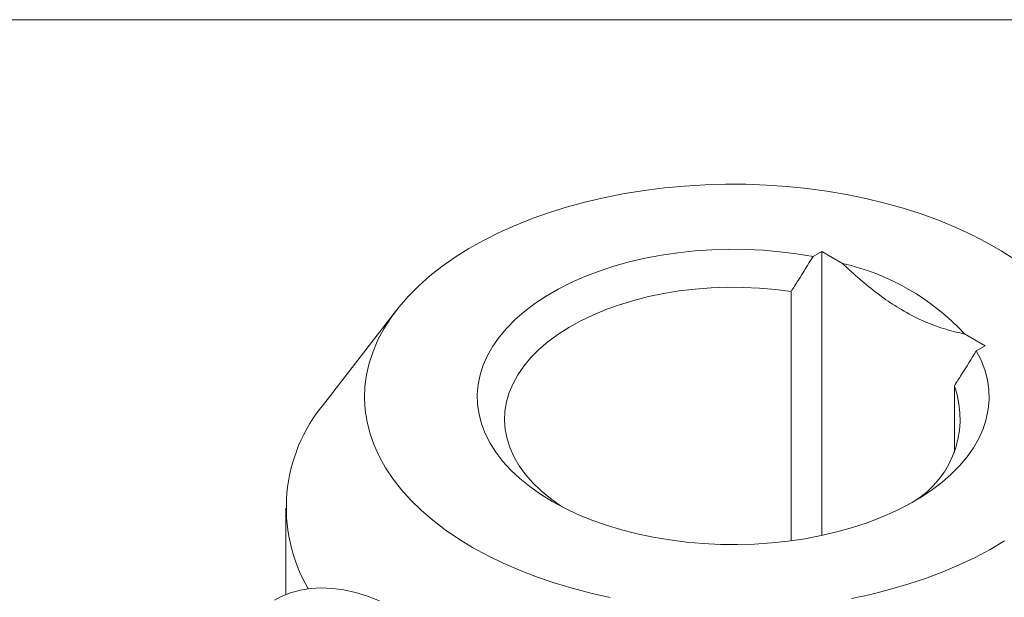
# Model space of a CAD drawing. Header units: millimetres. Extents: x 2 to 278, y 1 to 215.
# Tile 7 of 8: x 214 to 255, y 190 to 215. Entities that reach past the tile are written whole.
import ezdxf

# ---------------------------------------------------------------- set-up
doc = ezdxf.new("R2010")
doc.units = ezdxf.units.MM

msp = doc.modelspace()

# ---------------------------------------------------------------- linework, layer by layer
at = {"color": 7, "linetype": 'Continuous', "lineweight": 0}
for p, q in [((1.579, 214.645), (277.989, 214.645)), ((247.392, 204.711), (247.763, 204.926)), ((247.763, 204.926), (248.626, 204.427)), ((247.763, 204.926), (247.763, 193.021)), ((246.472, 203.247), (246.472, 192.798)), ((229.941, 202.47), (226.928, 198.581)), ((253.743, 201.474), (254.606, 200.975)), ((254.235, 200.761), (254.606, 200.975)), ((253.315, 199.297), (253.315, 196.495)), ((225.295, 194.162), (225.295, 190.543))]:
    msp.add_line(p, q, dxfattribs=at)
at = {"color": 7, "linetype": 'Continuous', "lineweight": 0, "flags": 128}
for points in [[(255.843, 204.589), (255.27, 204.958), (254.663, 205.309), (254.022, 205.639), (253.351, 205.949), (252.651, 206.237), (251.925, 206.501), (251.174, 206.742), (250.401, 206.959), (249.609, 207.15), (248.799, 207.316), (247.975, 207.455), (247.139, 207.568), (246.292, 207.654), (245.439, 207.712), (244.582, 207.743), (243.723, 207.746), (242.865, 207.722), (242.011, 207.671), (241.163, 207.592), (240.324, 207.486), (239.496, 207.353), (238.683, 207.194), (237.886, 207.009), (237.108, 206.799), (236.351, 206.564), (235.618, 206.305), (234.912, 206.023), (234.233, 205.719), (233.585, 205.393), (232.969, 205.048), (232.388, 204.683), (231.842, 204.3), (231.335, 203.9), (230.866, 203.484), (230.438, 203.054), (230.053, 202.611), (229.71, 202.156), (229.412, 201.691), (229.159, 201.217), (228.952, 200.736), (228.792, 200.249), (228.679, 199.757), (228.613, 199.263), (228.595, 198.767), (228.625, 198.271), (228.703, 197.778), (228.828, 197.287), (229, 196.801), (229.218, 196.322), (229.482, 195.85), (229.792, 195.387), (230.145, 194.935), (230.541, 194.495), (230.979, 194.069), (231.458, 193.657), (231.975, 193.261), (232.53, 192.882), (233.12, 192.522)], [(254.235, 200.761), (254.436, 200.364), (254.59, 199.96), (254.697, 199.551), (254.757, 199.138), (254.769, 198.725), (254.733, 198.311), (254.649, 197.901), (254.518, 197.494), (254.34, 197.093), (254.116, 196.7), (253.848, 196.316), (253.535, 195.944), (253.18, 195.585), (252.784, 195.24), (252.349, 194.911), (251.878, 194.599), (251.371, 194.307), (250.831, 194.034), (250.261, 193.783), (249.664, 193.555), (249.041, 193.35), (248.396, 193.17), (247.732, 193.015), (247.051, 192.886), (246.356, 192.783), (245.652, 192.707), (244.94, 192.659), (244.224, 192.638), (243.507, 192.645), (242.793, 192.68), (242.085, 192.742), (241.385, 192.831), (240.697, 192.947), (240.024, 193.089), (239.369, 193.257), (238.734, 193.45), (238.124, 193.667), (237.54, 193.907), (236.985, 194.168), (236.461, 194.451), (235.972, 194.753), (235.518, 195.074), (235.103, 195.411), (234.727, 195.763), (234.394, 196.129), (234.103, 196.507), (233.856, 196.896), (233.655, 197.293), (233.501, 197.697), (233.394, 198.106), (233.334, 198.518), (233.322, 198.932), (233.358, 199.345), (233.441, 199.756), (233.572, 200.163), (233.75, 200.564), (233.974, 200.957), (234.242, 201.341), (234.555, 201.713), (234.91, 202.072), (235.305, 202.417), (235.74, 202.746), (236.212, 203.058), (236.718, 203.35), (237.258, 203.623), (237.828, 203.874), (238.425, 204.102), (239.048, 204.307), (239.693, 204.488), (240.357, 204.643), (241.038, 204.772), (241.732, 204.875), (242.437, 204.95), (243.149, 204.999), (243.865, 205.02), (244.581, 205.013), (245.295, 204.978), (246.004, 204.916), (246.704, 204.827), (247.392, 204.711)], [(246.472, 203.247), (245.812, 203.333), (245.143, 203.391), (244.469, 203.422), (243.793, 203.425), (243.118, 203.401), (242.447, 203.35), (241.785, 203.271), (241.134, 203.166), (240.497, 203.034), (239.878, 202.877), (239.279, 202.695), (238.705, 202.489), (238.157, 202.26), (237.638, 202.009), (237.152, 201.738), (236.699, 201.448), (236.284, 201.14), (235.907, 200.815), (235.57, 200.477), (235.276, 200.125), (235.025, 199.762), (234.82, 199.39), (234.66, 199.011), (234.547, 198.626), (234.481, 198.237), (234.464, 197.847), (234.493, 197.457), (234.571, 197.069), (234.695, 196.685), (234.867, 196.308), (235.083, 195.938), (235.345, 195.578), (235.65, 195.229), (235.997, 194.894), (236.384, 194.574), (236.809, 194.27), (236.887, 194.218)], [(249.003, 190.381), (249.809, 190.553), (250.597, 190.751), (251.364, 190.974), (252.109, 191.221), (252.829, 191.491), (253.522, 191.784), (254.185, 192.099), (254.818, 192.435), (255.416, 192.79)], [(233.12, 192.522), (233.744, 192.181), (234.4, 191.861), (235.086, 191.562), (235.799, 191.286), (236.538, 191.033), (237.3, 190.805), (238.083, 190.601), (238.884, 190.422)], [(229.225, 190.287), (228.719, 190.48), (228.22, 190.631), (227.73, 190.739), (227.251, 190.802), (226.785, 190.821), (226.335, 190.796), (225.903, 190.727), (225.49, 190.614), (225.098, 190.458), (224.819, 190.313)]]:
    msp.add_lwpolyline(points, dxfattribs=at)
at = {"color": 7, "linetype": 'Continuous', "lineweight": 0}
for centre, radius, start, end in [((246.425, 194.706), 9.967, 42.763, 77.2424), ((249.475, 197.915), 4.081, 295.0608, 19.7829), ((232.116, 194.188), 6.797, 139.7413, 210.0497)]:
    msp.add_arc(centre, radius, start, end, dxfattribs=at)
for points, knots in [([(246.472, 203.247), (246.571, 203.402), (246.879, 203.889), (247.184, 204.378), (247.392, 204.711)], [0, 0, 0, 0, 0.31919, 1, 1, 1, 1]), ([(248.626, 204.427), (248.72, 204.338), (249.049, 204.024), (249.624, 203.521), (250.355, 202.958), (251.143, 202.442), (251.982, 202.01), (252.857, 201.678), (253.44, 201.531), (253.731, 201.476), (253.743, 201.474)], [0, 0, 0, 0, 0.056857, 0.198829, 0.341052, 0.482888, 0.652608, 0.823002, 0.992995, 1, 1, 1, 1]), ([(253.315, 199.297), (253.414, 199.452), (253.722, 199.939), (254.027, 200.428), (254.235, 200.761)], [0, 0, 0, 0, 0.31919, 1, 1, 1, 1])]:
    msp.add_open_spline(points, degree=3, knots=knots, dxfattribs=at)

doc.saveas('drawing.dxf')
